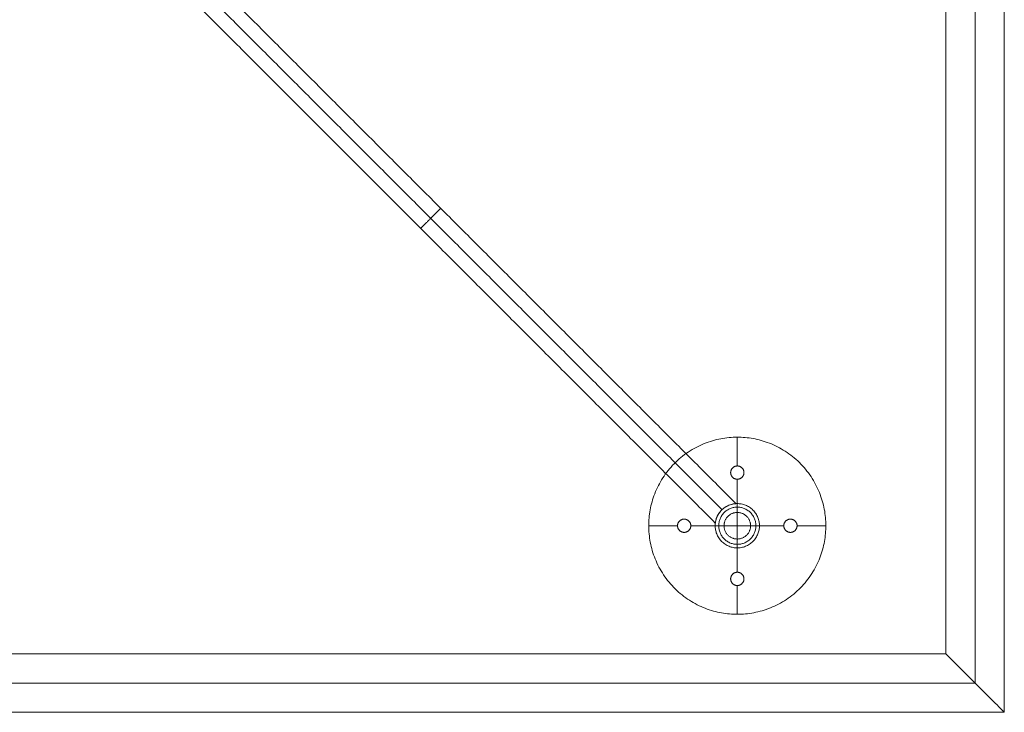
# Model space of a CAD drawing. Header units: millimetres. Extents: x -10783 to -8683, y 276 to 1176.
# Tile 6 of 8: x -9239 to -8683, y 276 to 667. Entities that reach past the tile are written whole.
import ezdxf

# ---------------------------------------------------------------- set-up
doc = ezdxf.new("R2010")
doc.units = ezdxf.units.MM
doc.header["$MEASUREMENT"] = 0
doc.layers.add('Default', color=7, linetype='Continuous', lineweight=18, true_color=0x000000)

msp = doc.modelspace()

# ---------------------------------------------------------------- linework, layer by layer
at = {"layer": 'Default'}
for p, q in [((-8683.32, 275.69, 930.81), (-8683.32, 1175.69, 930.81)), ((-8716.32, 308.69, 905.81), (-8716.32, 1142.69, 905.81)), ((-8834.09, 431.02, 905.98), (-8834.09, 414.77, 905.98)), ((-8834.09, 431.02, 909.48), (-8834.09, 414.77, 909.48)), ((-8831.94, 430.98, 905.98), (-8831.94, 430.98, 909.48)), ((-8834.09, 414.77, 905.98), (-8834.09, 414.77, 909.48)), ((-8837.84, 411.02, 905.98), (-8837.84, 411.02, 909.48)), ((-8834.09, 407.27, 905.98), (-8834.09, 393.52, 905.98)), ((-8834.09, 407.27, 905.98), (-8834.09, 407.27, 909.48)), ((-8834.09, 407.27, 909.48), (-8834.09, 393.52, 909.48)), ((-8830.34, 411.02, 905.98), (-8830.34, 411.02, 909.48)), ((-8834.09, 393.52, 909.48), (-8834.09, 391.52, 909.48)), ((-8834.09, 393.52, 205.98), (-8834.09, 391.52, 205.98)), ((-8834.09, 393.52, 205.98), (-8834.09, 368.52, 205.98)), ((-8834.09, 393.52, 199.98), (-8834.09, 388.52, 199.98)), ((-8834.09, 393.52, 198.98), (-8834.09, 388.52, 198.98)), ((-8834.09, 393.52, 192.98), (-8834.09, 368.52, 192.98)), ((-8864.09, 384.77, 905.98), (-8864.09, 384.77, 909.48)), ((-8804.09, 384.77, 905.98), (-8804.09, 384.77, 909.48)), ((-8884.09, 381.02, 905.98), (-8867.84, 381.02, 905.98)), ((-8884.09, 381.02, 909.48), (-8867.84, 381.02, 909.48)), ((-8884.04, 383.17, 905.98), (-8884.04, 383.17, 909.48)), ((-8867.84, 381.02, 905.98), (-8867.84, 381.02, 909.48)), ((-8860.34, 381.02, 905.98), (-8846.59, 381.02, 905.98)), ((-8860.34, 381.02, 905.98), (-8860.34, 381.02, 909.48)), ((-8860.34, 381.02, 909.48), (-8846.59, 381.02, 909.48)), ((-8846.59, 381.02, 909.48), (-8844.59, 381.02, 909.48)), ((-8846.59, 381.02, 205.98), (-8844.59, 381.02, 205.98)), ((-8846.59, 381.02, 205.98), (-8821.59, 381.02, 205.98)), ((-8846.59, 381.02, 199.98), (-8841.59, 381.02, 199.98)), ((-8846.59, 381.02, 198.98), (-8841.59, 381.02, 198.98)), ((-8846.59, 381.02, 192.98), (-8821.59, 381.02, 192.98)), ((-8826.59, 381.02, 199.98), (-8821.59, 381.02, 199.98)), ((-8826.59, 381.02, 198.98), (-8821.59, 381.02, 198.98)), ((-8823.59, 381.02, 909.48), (-8821.59, 381.02, 909.48)), ((-8823.59, 381.02, 205.98), (-8821.59, 381.02, 205.98)), ((-8821.59, 381.02, 905.98), (-8807.84, 381.02, 905.98)), ((-8821.59, 381.02, 909.48), (-8807.84, 381.02, 909.48)), ((-8807.84, 381.02, 905.98), (-8807.84, 381.02, 909.48)), ((-8800.34, 381.02, 905.98), (-8784.09, 381.02, 905.98)), ((-8800.34, 381.02, 905.98), (-8800.34, 381.02, 909.48)), ((-8800.34, 381.02, 909.48), (-8784.09, 381.02, 909.48)), ((-8784.13, 378.87, 905.98), (-8784.13, 378.87, 909.48)), ((-8864.09, 377.27, 905.98), (-8864.09, 377.27, 909.48)), ((-8834.09, 373.52, 199.98), (-8834.09, 368.52, 199.98)), ((-8834.09, 373.52, 198.98), (-8834.09, 368.52, 198.98)), ((-8804.09, 377.27, 905.98), (-8804.09, 377.27, 909.48)), ((-8834.09, 370.52, 909.48), (-8834.09, 368.52, 909.48)), ((-8834.09, 370.52, 205.98), (-8834.09, 368.52, 205.98)), ((-8834.09, 368.52, 905.98), (-8834.09, 354.77, 905.98)), ((-8834.09, 368.52, 909.48), (-8834.09, 354.77, 909.48)), ((-8837.84, 351.02, 905.98), (-8837.84, 351.02, 909.48)), ((-8834.09, 354.77, 905.98), (-8834.09, 354.77, 909.48)), ((-8830.34, 351.02, 905.98), (-8830.34, 351.02, 909.48)), ((-8834.09, 347.27, 905.98), (-8834.09, 331.02, 905.98)), ((-8834.09, 347.27, 905.98), (-8834.09, 347.27, 909.48)), ((-8834.09, 347.27, 909.48), (-8834.09, 331.02, 909.48)), ((-8836.23, 331.07, 905.98), (-8836.23, 331.07, 909.48)), ((-10750.32, 308.69, 905.81), (-8716.32, 308.69, 905.81)), ((-10783.32, 275.69, 930.81), (-8683.32, 275.69, 930.81))]:
    msp.add_line(p, q, dxfattribs=at)
msp.add_lwpolyline([(-10783.32, 275.69), (-8683.32, 275.69), (-8683.32, 1175.69), (-10783.32, 1175.69)], close=True, dxfattribs=at)
for points, degree in [([(-8683.32, 275.69, 930.81), (-8683.32, 575.71, 930.81), (-8683.32, 875.67, 930.81), (-8683.32, 1175.69, 930.81)], 3), ([(-8683.32, 275.69, 924.81), (-8683.32, 575.71, 924.81), (-8683.32, 875.67, 924.81), (-8683.32, 1175.69, 924.81)], 3), ([(-8683.32, 275.69, 927.81), (-8683.32, 575.71, 927.81), (-8683.32, 875.67, 927.81), (-8683.32, 1175.69, 927.81)], 3), ([(-8699.82, 292.19, 915.31), (-8699.82, 581.2, 915.31), (-8699.82, 870.17, 915.31), (-8699.82, 1159.19, 915.31)], 3), ([(-8716.32, 308.69, 905.81), (-8716.32, 586.7, 905.81), (-8716.32, 864.67, 905.81), (-8716.32, 1142.69, 905.81)], 3), ([(-8834.82, 393.5, 632.3), (-9000.56, 559.24, 632.4), (-9166.3, 724.98, 632.5)], 2), ([(-8846.49, 382.55, 632.3), (-9011.89, 547.95, 632.4), (-9177.28, 713.34, 632.5)], 2), ([(-8842.7, 390.08, 640.3), (-9006.22, 553.59, 640.4), (-9169.74, 717.11, 640.5)], 2), ([(-8842.7, 390.08, 624.3), (-9006.22, 553.59, 624.4), (-9169.74, 717.11, 624.5)], 2), ([(-8834.09, 393.52, 905.98), (-8834.09, 393.52, 555.98), (-8834.09, 393.52, 205.98)], 2), ([(-8834.09, 393.52, 205.98), (-8834.09, 393.52, 202.98), (-8834.09, 393.52, 199.98)], 2), ([(-8834.09, 393.52, 198.98), (-8834.09, 393.52, 195.98), (-8834.09, 393.52, 192.98)], 2), ([(-8834.09, 391.52, 909.48), (-8834.09, 391.52, 557.73), (-8834.09, 391.52, 205.98)], 2), ([(-8834.09, 388.52, 198.98), (-8834.09, 388.52, 199.48), (-8834.09, 388.52, 199.98)], 2), ([(-8846.59, 381.02, 905.98), (-8846.59, 381.02, 555.98), (-8846.59, 381.02, 205.98)], 2), ([(-8846.59, 381.02, 205.98), (-8846.59, 381.02, 202.98), (-8846.59, 381.02, 199.98)], 2), ([(-8846.59, 381.02, 198.98), (-8846.59, 381.02, 195.98), (-8846.59, 381.02, 192.98)], 2), ([(-8844.59, 381.02, 909.48), (-8844.59, 381.02, 557.73), (-8844.59, 381.02, 205.98)], 2), ([(-8841.59, 381.02, 198.98), (-8841.59, 381.02, 199.48), (-8841.59, 381.02, 199.98)], 2), ([(-8826.59, 381.02, 198.98), (-8826.59, 381.02, 199.48), (-8826.59, 381.02, 199.98)], 2), ([(-8823.59, 381.02, 909.48), (-8823.59, 381.02, 557.73), (-8823.59, 381.02, 205.98)], 2), ([(-8821.59, 381.02, 905.98), (-8821.59, 381.02, 555.98), (-8821.59, 381.02, 205.98)], 2), ([(-8821.59, 381.02, 205.98), (-8821.59, 381.02, 202.98), (-8821.59, 381.02, 199.98)], 2), ([(-8821.59, 381.02, 198.98), (-8821.59, 381.02, 195.98), (-8821.59, 381.02, 192.98)], 2), ([(-8834.09, 373.52, 198.98), (-8834.09, 373.52, 199.48), (-8834.09, 373.52, 199.98)], 2), ([(-8834.09, 370.52, 909.48), (-8834.09, 370.52, 557.73), (-8834.09, 370.52, 205.98)], 2), ([(-8834.09, 368.52, 905.98), (-8834.09, 368.52, 555.98), (-8834.09, 368.52, 205.98)], 2), ([(-8834.09, 368.52, 205.98), (-8834.09, 368.52, 202.98), (-8834.09, 368.52, 199.98)], 2), ([(-8834.09, 368.52, 198.98), (-8834.09, 368.52, 195.98), (-8834.09, 368.52, 192.98)], 2), ([(-10750.32, 308.69, 905.81), (-10072.33, 308.69, 905.81), (-9394.31, 308.69, 905.81), (-8716.32, 308.69, 905.81)], 3), ([(-10766.82, 292.19, 915.31), (-10077.83, 292.19, 915.31), (-9388.81, 292.19, 915.31), (-8699.82, 292.19, 915.31)], 3), ([(-10783.32, 275.69, 930.81), (-10083.33, 275.69, 930.81), (-9383.31, 275.69, 930.81), (-8683.32, 275.69, 930.81)], 3), ([(-10783.32, 275.69, 924.81), (-10083.33, 275.69, 924.81), (-9383.31, 275.69, 924.81), (-8683.32, 275.69, 924.81)], 3), ([(-10783.32, 275.69, 927.81), (-10083.33, 275.69, 927.81), (-9383.31, 275.69, 927.81), (-8683.32, 275.69, 927.81)], 3), ([(-8683.32, 275.69, 930.81), (-8683.32, 275.69, 927.81), (-8683.32, 275.69, 924.81)], 2), ([(-8683.32, 275.69, 924.81), (-8683.32, 275.69, 924.81), (-8683.32, 275.69, 924.81)], 2), ([(-8683.32, 275.69, 930.81), (-8683.32, 275.69, 927.81), (-8683.32, 275.69, 924.81)], 2), ([(-8683.32, 275.69, 924.81), (-8683.32, 275.69, 924.81), (-8683.32, 275.69, 924.81)], 2)]:
    msp.add_open_spline(points, degree=degree, dxfattribs=at)
for points, weights, knots in [([(-9012.87, 548.93, 632.4), (-9012.87, 548.93, 640.4), (-9007.21, 554.59, 640.4), (-9001.56, 560.24, 640.4), (-9001.55, 560.24, 632.4), (-9001.55, 560.24, 624.4), (-9007.21, 554.58, 624.4), (-9012.87, 548.92, 624.4), (-9012.87, 548.93, 632.4)], [1, 0.707106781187, 1, 0.707106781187, 1, 0.707106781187, 1, 0.707106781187, 1], [0, 0, 0, 12.566371, 12.566371, 25.132741, 25.132741, 37.699112, 37.699112, 50.265482, 50.265482, 50.265482]), ([(-8884.04, 383.17, 905.98), (-8881.89, 433.12, 905.98), (-8831.94, 430.98, 905.98), (-8781.98, 428.83, 905.98), (-8784.13, 378.87, 905.98), (-8786.28, 328.92, 905.98), (-8836.23, 331.07, 905.98), (-8886.19, 333.22, 905.98), (-8884.04, 383.17, 905.98)], [1, 0.707106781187, 1, 0.707106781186, 1, 0.707106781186, 1, 0.707106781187, 1], [0, 0, 0, 78.539816, 78.539816, 157.079633, 157.079633, 235.619449, 235.619449, 314.159265, 314.159265, 314.159265]), ([(-8884.04, 383.17, 909.48), (-8881.89, 433.12, 909.48), (-8831.94, 430.98, 909.48), (-8781.98, 428.83, 909.48), (-8784.13, 378.87, 909.48), (-8786.28, 328.92, 909.48), (-8836.23, 331.07, 909.48), (-8886.19, 333.22, 909.48), (-8884.04, 383.17, 909.48)], [1, 0.707106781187, 1, 0.707106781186, 1, 0.707106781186, 1, 0.707106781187, 1], [0, 0, 0, 78.539816, 78.539816, 157.079633, 157.079633, 235.619449, 235.619449, 314.159265, 314.159265, 314.159265]), ([(-8884.04, 383.17, 907.73), (-8886.19, 333.22, 907.73), (-8836.23, 331.07, 907.73), (-8786.28, 328.92, 907.73), (-8784.13, 378.87, 907.73), (-8781.98, 428.83, 907.73), (-8831.94, 430.98, 907.73), (-8881.89, 433.12, 907.73), (-8884.04, 383.17, 907.73)], [1, 0.707106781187, 1, 0.707106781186, 1, 0.707106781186, 1, 0.707106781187, 1], [-314.159265, -314.159265, -314.159265, -235.619449, -235.619449, -157.079633, -157.079633, -78.539816, -78.539816, 0, 0, 0]), ([(-8830.34, 411.02, 905.98), (-8830.34, 407.27, 905.98), (-8834.09, 407.27, 905.98), (-8837.84, 407.27, 905.98), (-8837.84, 411.02, 905.98), (-8837.84, 414.77, 905.98), (-8834.09, 414.77, 905.98), (-8830.34, 414.77, 905.98), (-8830.34, 411.02, 905.98)], [1, 0.707106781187, 1, 0.707106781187, 1, 0.707106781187, 1, 0.707106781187, 1], [-23.561945, -23.561945, -23.561945, -17.671459, -17.671459, -11.780972, -11.780972, -5.890486, -5.890486, 0, 0, 0]), ([(-8830.34, 411.02, 909.48), (-8830.34, 414.77, 909.48), (-8834.09, 414.77, 909.48), (-8837.84, 414.77, 909.48), (-8837.84, 411.02, 909.48), (-8837.84, 407.27, 909.48), (-8834.09, 407.27, 909.48), (-8830.34, 407.27, 909.48), (-8830.34, 411.02, 909.48)], [1, 0.707106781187, 1, 0.707106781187, 1, 0.707106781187, 1, 0.707106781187, 1], [0, 0, 0, 5.890486, 5.890486, 11.780972, 11.780972, 17.671459, 17.671459, 23.561945, 23.561945, 23.561945]), ([(-8830.34, 411.02, 907.73), (-8830.34, 407.27, 907.73), (-8834.09, 407.27, 907.73), (-8837.84, 407.27, 907.73), (-8837.84, 411.02, 907.73), (-8837.84, 414.77, 907.73), (-8834.09, 414.77, 907.73), (-8830.34, 414.77, 907.73), (-8830.34, 411.02, 907.73)], [1, 0.707106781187, 1, 0.707106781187, 1, 0.707106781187, 1, 0.707106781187, 1], [-23.561945, -23.561945, -23.561945, -17.671459, -17.671459, -11.780972, -11.780972, -5.890486, -5.890486, 0, 0, 0]), ([(-8821.59, 381.02, 905.98), (-8821.59, 393.52, 905.98), (-8834.09, 393.52, 905.98), (-8846.59, 393.52, 905.98), (-8846.59, 381.02, 905.98), (-8846.59, 368.52, 905.98), (-8834.09, 368.52, 905.98), (-8821.59, 368.52, 905.98), (-8821.59, 381.02, 905.98)], [1, 0.707106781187, 1, 0.707106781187, 1, 0.707106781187, 1, 0.707106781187, 1], [0, 0, 0, 19.634954, 19.634954, 39.269908, 39.269908, 58.904862, 58.904862, 78.539816, 78.539816, 78.539816]), ([(-8821.59, 381.02, 909.48), (-8821.59, 368.52, 909.48), (-8834.09, 368.52, 909.48), (-8846.59, 368.52, 909.48), (-8846.59, 381.02, 909.48), (-8846.59, 393.52, 909.48), (-8834.09, 393.52, 909.48), (-8821.59, 393.52, 909.48), (-8821.59, 381.02, 909.48)], [1, 0.707106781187, 1, 0.707106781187, 1, 0.707106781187, 1, 0.707106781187, 1], [-78.539816, -78.539816, -78.539816, -58.904862, -58.904862, -39.269908, -39.269908, -19.634954, -19.634954, 0, 0, 0]), ([(-8821.59, 381.02, 205.98), (-8821.59, 368.52, 205.98), (-8834.09, 368.52, 205.98), (-8846.59, 368.52, 205.98), (-8846.59, 381.02, 205.98), (-8846.59, 393.52, 205.98), (-8834.09, 393.52, 205.98), (-8821.59, 393.52, 205.98), (-8821.59, 381.02, 205.98)], [1, 0.707106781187, 1, 0.707106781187, 1, 0.707106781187, 1, 0.707106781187, 1], [0, 0, 0, 19.634954, 19.634954, 39.269908, 39.269908, 58.904862, 58.904862, 78.539816, 78.539816, 78.539816]), ([(-8821.59, 381.02, 557.73), (-8821.59, 368.52, 557.73), (-8834.09, 368.52, 557.73), (-8846.59, 368.52, 557.73), (-8846.59, 381.02, 557.73), (-8846.59, 393.52, 557.73), (-8834.09, 393.52, 557.73), (-8821.59, 393.52, 557.73), (-8821.59, 381.02, 557.73)], [1, 0.707106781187, 1, 0.707106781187, 1, 0.707106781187, 1, 0.707106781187, 1], [0, 0, 0, 19.634954, 19.634954, 39.269908, 39.269908, 58.904862, 58.904862, 78.539816, 78.539816, 78.539816]), ([(-8821.59, 381.02, 205.98), (-8821.59, 368.52, 205.98), (-8834.09, 368.52, 205.98), (-8846.59, 368.52, 205.98), (-8846.59, 381.02, 205.98), (-8846.59, 393.52, 205.98), (-8834.09, 393.52, 205.98), (-8821.59, 393.52, 205.98), (-8821.59, 381.02, 205.98)], [1, 0.707106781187, 1, 0.707106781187, 1, 0.707106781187, 1, 0.707106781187, 1], [0, 0, 0, 19.634954, 19.634954, 39.269908, 39.269908, 58.904862, 58.904862, 78.539816, 78.539816, 78.539816]), ([(-8821.59, 381.02, 199.98), (-8821.59, 368.52, 199.98), (-8834.09, 368.52, 199.98), (-8846.59, 368.52, 199.98), (-8846.59, 381.02, 199.98), (-8846.59, 393.52, 199.98), (-8834.09, 393.52, 199.98), (-8821.59, 393.52, 199.98), (-8821.59, 381.02, 199.98)], [1, 0.707106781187, 1, 0.707106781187, 1, 0.707106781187, 1, 0.707106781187, 1], [0, 0, 0, 19.634954, 19.634954, 39.269908, 39.269908, 58.904862, 58.904862, 78.539816, 78.539816, 78.539816]), ([(-8821.59, 381.02, 198.98), (-8821.59, 368.52, 198.98), (-8834.09, 368.52, 198.98), (-8846.59, 368.52, 198.98), (-8846.59, 381.02, 198.98), (-8846.59, 393.52, 198.98), (-8834.09, 393.52, 198.98), (-8821.59, 393.52, 198.98), (-8821.59, 381.02, 198.98)], [1, 0.707106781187, 1, 0.707106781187, 1, 0.707106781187, 1, 0.707106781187, 1], [0, 0, 0, 19.634954, 19.634954, 39.269908, 39.269908, 58.904862, 58.904862, 78.539816, 78.539816, 78.539816]), ([(-8821.59, 381.02, 192.98), (-8821.59, 368.52, 192.98), (-8834.09, 368.52, 192.98), (-8846.59, 368.52, 192.98), (-8846.59, 381.02, 192.98), (-8846.59, 393.52, 192.98), (-8834.09, 393.52, 192.98), (-8821.59, 393.52, 192.98), (-8821.59, 381.02, 192.98)], [1, 0.707106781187, 1, 0.707106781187, 1, 0.707106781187, 1, 0.707106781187, 1], [0, 0, 0, 19.634954, 19.634954, 39.269908, 39.269908, 58.904862, 58.904862, 78.539816, 78.539816, 78.539816]), ([(-8821.59, 381.02, 202.98), (-8821.59, 368.52, 202.98), (-8834.09, 368.52, 202.98), (-8846.59, 368.52, 202.98), (-8846.59, 381.02, 202.98), (-8846.59, 393.52, 202.98), (-8834.09, 393.52, 202.98), (-8821.59, 393.52, 202.98), (-8821.59, 381.02, 202.98)], [1, 0.707106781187, 1, 0.707106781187, 1, 0.707106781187, 1, 0.707106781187, 1], [0, 0, 0, 19.634954, 19.634954, 39.269908, 39.269908, 58.904862, 58.904862, 78.539816, 78.539816, 78.539816]), ([(-8821.59, 381.02, 195.98), (-8821.59, 368.52, 195.98), (-8834.09, 368.52, 195.98), (-8846.59, 368.52, 195.98), (-8846.59, 381.02, 195.98), (-8846.59, 393.52, 195.98), (-8834.09, 393.52, 195.98), (-8821.59, 393.52, 195.98), (-8821.59, 381.02, 195.98)], [1, 0.707106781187, 1, 0.707106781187, 1, 0.707106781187, 1, 0.707106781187, 1], [0, 0, 0, 19.634954, 19.634954, 39.269908, 39.269908, 58.904862, 58.904862, 78.539816, 78.539816, 78.539816]), ([(-8823.59, 381.02, 909.48), (-8823.59, 391.52, 909.48), (-8834.09, 391.52, 909.48), (-8844.59, 391.52, 909.48), (-8844.59, 381.02, 909.48), (-8844.59, 370.52, 909.48), (-8834.09, 370.52, 909.48), (-8823.59, 370.52, 909.48), (-8823.59, 381.02, 909.48)], [1, 0.707106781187, 1, 0.707106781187, 1, 0.707106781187, 1, 0.707106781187, 1], [78.539816, 78.539816, 78.539816, 95.033178, 95.033178, 111.526539, 111.526539, 128.019901, 128.019901, 144.513262, 144.513262, 144.513262]), ([(-8823.59, 381.02, 205.98), (-8823.59, 391.52, 205.98), (-8834.09, 391.52, 205.98), (-8844.59, 391.52, 205.98), (-8844.59, 381.02, 205.98), (-8844.59, 370.52, 205.98), (-8834.09, 370.52, 205.98), (-8823.59, 370.52, 205.98), (-8823.59, 381.02, 205.98)], [1, 0.707106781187, 1, 0.707106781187, 1, 0.707106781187, 1, 0.707106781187, 1], [78.539816, 78.539816, 78.539816, 95.033178, 95.033178, 111.526539, 111.526539, 128.019901, 128.019901, 144.513262, 144.513262, 144.513262]), ([(-8823.59, 381.02, 557.73), (-8823.59, 391.52, 557.73), (-8834.09, 391.52, 557.73), (-8844.59, 391.52, 557.73), (-8844.59, 381.02, 557.73), (-8844.59, 370.52, 557.73), (-8834.09, 370.52, 557.73), (-8823.59, 370.52, 557.73), (-8823.59, 381.02, 557.73)], [1, 0.707106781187, 1, 0.707106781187, 1, 0.707106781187, 1, 0.707106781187, 1], [78.539816, 78.539816, 78.539816, 95.033178, 95.033178, 111.526539, 111.526539, 128.019901, 128.019901, 144.513262, 144.513262, 144.513262]), ([(-8864.09, 377.27, 905.98), (-8860.34, 377.27, 905.98), (-8860.34, 381.02, 905.98), (-8860.34, 384.77, 905.98), (-8864.09, 384.77, 905.98), (-8867.84, 384.77, 905.98), (-8867.84, 381.02, 905.98), (-8867.84, 377.27, 905.98), (-8864.09, 377.27, 905.98)], [1, 0.707106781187, 1, 0.707106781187, 1, 0.707106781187, 1, 0.707106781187, 1], [-23.561945, -23.561945, -23.561945, -17.671459, -17.671459, -11.780972, -11.780972, -5.890486, -5.890486, 0, 0, 0]), ([(-8864.09, 377.27, 909.48), (-8860.34, 377.27, 909.48), (-8860.34, 381.02, 909.48), (-8860.34, 384.77, 909.48), (-8864.09, 384.77, 909.48), (-8867.84, 384.77, 909.48), (-8867.84, 381.02, 909.48), (-8867.84, 377.27, 909.48), (-8864.09, 377.27, 909.48)], [1, 0.707106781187, 1, 0.707106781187, 1, 0.707106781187, 1, 0.707106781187, 1], [-23.561945, -23.561945, -23.561945, -17.671459, -17.671459, -11.780972, -11.780972, -5.890486, -5.890486, 0, 0, 0]), ([(-8864.09, 377.27, 907.73), (-8867.84, 377.27, 907.73), (-8867.84, 381.02, 907.73), (-8867.84, 384.77, 907.73), (-8864.09, 384.77, 907.73), (-8860.34, 384.77, 907.73), (-8860.34, 381.02, 907.73), (-8860.34, 377.27, 907.73), (-8864.09, 377.27, 907.73)], [1, 0.707106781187, 1, 0.707106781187, 1, 0.707106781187, 1, 0.707106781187, 1], [0, 0, 0, 5.890486, 5.890486, 11.780972, 11.780972, 17.671459, 17.671459, 23.561945, 23.561945, 23.561945]), ([(-8826.59, 381.02, 198.98), (-8826.59, 388.52, 198.98), (-8834.09, 388.52, 198.98), (-8841.59, 388.52, 198.98), (-8841.59, 381.02, 198.98), (-8841.59, 373.52, 198.98), (-8834.09, 373.52, 198.98), (-8826.59, 373.52, 198.98), (-8826.59, 381.02, 198.98)], [1, 0.707106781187, 1, 0.707106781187, 1, 0.707106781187, 1, 0.707106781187, 1], [0, 0, 0, 11.780972, 11.780972, 23.561945, 23.561945, 35.342917, 35.342917, 47.12389, 47.12389, 47.12389]), ([(-8826.59, 381.02, 199.98), (-8826.59, 388.52, 199.98), (-8834.09, 388.52, 199.98), (-8841.59, 388.52, 199.98), (-8841.59, 381.02, 199.98), (-8841.59, 373.52, 199.98), (-8834.09, 373.52, 199.98), (-8826.59, 373.52, 199.98), (-8826.59, 381.02, 199.98)], [1, 0.707106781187, 1, 0.707106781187, 1, 0.707106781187, 1, 0.707106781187, 1], [0, 0, 0, 11.780972, 11.780972, 23.561945, 23.561945, 35.342917, 35.342917, 47.12389, 47.12389, 47.12389]), ([(-8826.59, 381.02, 199.48), (-8826.59, 388.52, 199.48), (-8834.09, 388.52, 199.48), (-8841.59, 388.52, 199.48), (-8841.59, 381.02, 199.48), (-8841.59, 373.52, 199.48), (-8834.09, 373.52, 199.48), (-8826.59, 373.52, 199.48), (-8826.59, 381.02, 199.48)], [1, 0.707106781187, 1, 0.707106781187, 1, 0.707106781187, 1, 0.707106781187, 1], [0, 0, 0, 11.780972, 11.780972, 23.561945, 23.561945, 35.342917, 35.342917, 47.12389, 47.12389, 47.12389]), ([(-8804.09, 377.27, 905.98), (-8807.84, 377.27, 905.98), (-8807.84, 381.02, 905.98), (-8807.84, 384.77, 905.98), (-8804.09, 384.77, 905.98), (-8800.34, 384.77, 905.98), (-8800.34, 381.02, 905.98), (-8800.34, 377.27, 905.98), (-8804.09, 377.27, 905.98)], [1, 0.707106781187, 1, 0.707106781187, 1, 0.707106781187, 1, 0.707106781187, 1], [-23.561945, -23.561945, -23.561945, -17.671459, -17.671459, -11.780972, -11.780972, -5.890486, -5.890486, 0, 0, 0]), ([(-8804.09, 377.27, 909.48), (-8800.34, 377.27, 909.48), (-8800.34, 381.02, 909.48), (-8800.34, 384.77, 909.48), (-8804.09, 384.77, 909.48), (-8807.84, 384.77, 909.48), (-8807.84, 381.02, 909.48), (-8807.84, 377.27, 909.48), (-8804.09, 377.27, 909.48)], [1, 0.707106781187, 1, 0.707106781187, 1, 0.707106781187, 1, 0.707106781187, 1], [0, 0, 0, 5.890486, 5.890486, 11.780972, 11.780972, 17.671459, 17.671459, 23.561945, 23.561945, 23.561945]), ([(-8804.09, 377.27, 907.73), (-8807.84, 377.27, 907.73), (-8807.84, 381.02, 907.73), (-8807.84, 384.77, 907.73), (-8804.09, 384.77, 907.73), (-8800.34, 384.77, 907.73), (-8800.34, 381.02, 907.73), (-8800.34, 377.27, 907.73), (-8804.09, 377.27, 907.73)], [1, 0.707106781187, 1, 0.707106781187, 1, 0.707106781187, 1, 0.707106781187, 1], [-23.561945, -23.561945, -23.561945, -17.671459, -17.671459, -11.780972, -11.780972, -5.890486, -5.890486, 0, 0, 0]), ([(-8830.34, 351.02, 905.98), (-8830.34, 354.77, 905.98), (-8834.09, 354.77, 905.98), (-8837.84, 354.77, 905.98), (-8837.84, 351.02, 905.98), (-8837.84, 347.27, 905.98), (-8834.09, 347.27, 905.98), (-8830.34, 347.27, 905.98), (-8830.34, 351.02, 905.98)], [1, 0.707106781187, 1, 0.707106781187, 1, 0.707106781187, 1, 0.707106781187, 1], [-23.561945, -23.561945, -23.561945, -17.671459, -17.671459, -11.780972, -11.780972, -5.890486, -5.890486, 0, 0, 0]), ([(-8830.34, 351.02, 909.48), (-8830.34, 354.77, 909.48), (-8834.09, 354.77, 909.48), (-8837.84, 354.77, 909.48), (-8837.84, 351.02, 909.48), (-8837.84, 347.27, 909.48), (-8834.09, 347.27, 909.48), (-8830.34, 347.27, 909.48), (-8830.34, 351.02, 909.48)], [1, 0.707106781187, 1, 0.707106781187, 1, 0.707106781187, 1, 0.707106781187, 1], [-23.561945, -23.561945, -23.561945, -17.671459, -17.671459, -11.780972, -11.780972, -5.890486, -5.890486, 0, 0, 0]), ([(-8830.34, 351.02, 907.73), (-8830.34, 347.27, 907.73), (-8834.09, 347.27, 907.73), (-8837.84, 347.27, 907.73), (-8837.84, 351.02, 907.73), (-8837.84, 354.77, 907.73), (-8834.09, 354.77, 907.73), (-8830.34, 354.77, 907.73), (-8830.34, 351.02, 907.73)], [1, 0.707106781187, 1, 0.707106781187, 1, 0.707106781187, 1, 0.707106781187, 1], [0, 0, 0, 5.890486, 5.890486, 11.780972, 11.780972, 17.671459, 17.671459, 23.561945, 23.561945, 23.561945])]:
    msp.add_rational_spline(points, weights, degree=2, knots=knots, dxfattribs=at)
for points, knots in [([(-8846.49, 382.55, 632.3), (-8846.49, 382.55, 632.36), (-8846.49, 382.55, 632.43), (-8846.49, 382.56, 632.57), (-8846.49, 382.56, 632.64), (-8846.49, 382.57, 632.85), (-8846.49, 382.59, 632.98), (-8846.48, 382.64, 633.39), (-8846.47, 382.69, 633.67), (-8846.45, 382.89, 634.44), (-8846.42, 383.08, 634.93), (-8846.28, 383.8, 636.36), (-8846.13, 384.46, 637.21), (-8845.73, 385.59, 638.3), (-8845.56, 386, 638.64), (-8845.17, 386.82, 639.21), (-8844.95, 387.23, 639.46), (-8844.43, 388.05, 639.86), (-8844.14, 388.46, 640.02), (-8843.48, 389.29, 640.24), (-8843.11, 389.69, 640.3), (-8842.7, 390.08, 640.3), (-8842.31, 390.45, 640.3), (-8841.89, 390.8, 640.24), (-8841.03, 391.43, 640.02), (-8840.59, 391.71, 639.86), (-8839.71, 392.2, 639.45), (-8839.27, 392.4, 639.2), (-8838.43, 392.75, 638.63), (-8838.01, 392.9, 638.3), (-8837.43, 393.07, 637.76), (-8837.24, 393.12, 637.57), (-8836.87, 393.21, 637.18), (-8836.7, 393.25, 636.98), (-8836.36, 393.31, 636.56), (-8836.2, 393.34, 636.34), (-8835.91, 393.39, 635.89), (-8835.77, 393.41, 635.66), (-8835.38, 393.46, 634.94), (-8835.18, 393.48, 634.44), (-8834.96, 393.49, 633.65), (-8834.91, 393.5, 633.38), (-8834.85, 393.5, 632.97), (-8834.84, 393.5, 632.84), (-8834.83, 393.5, 632.64), (-8834.82, 393.5, 632.57), (-8834.82, 393.5, 632.43), (-8834.82, 393.5, 632.36), (-8834.82, 393.5, 632.3), (-8834.82, 393.5, 632.23), (-8834.82, 393.5, 632.16), (-8834.82, 393.5, 632.02), (-8834.83, 393.5, 631.95), (-8834.84, 393.5, 631.74), (-8834.86, 393.5, 631.6), (-8834.91, 393.5, 631.18), (-8834.97, 393.49, 630.91), (-8835.19, 393.47, 630.13), (-8835.39, 393.46, 629.64), (-8836.15, 393.36, 628.22), (-8836.85, 393.24, 627.36), (-8838.02, 392.89, 626.29), (-8838.44, 392.75, 625.95), (-8839.29, 392.4, 625.38), (-8839.72, 392.19, 625.14), (-8840.58, 391.71, 624.73), (-8841.01, 391.44, 624.58), (-8841.87, 390.82, 624.35), (-8842.3, 390.46, 624.3), (-8842.7, 390.08, 624.3), (-8843.1, 389.7, 624.3), (-8843.46, 389.31, 624.35), (-8844.13, 388.49, 624.57), (-8844.43, 388.06, 624.73), (-8844.95, 387.22, 625.14), (-8845.18, 386.8, 625.39), (-8845.57, 385.98, 625.97), (-8845.73, 385.58, 626.3), (-8845.93, 385.02, 626.84), (-8845.99, 384.84, 627.03), (-8846.1, 384.49, 627.42), (-8846.14, 384.32, 627.62), (-8846.23, 384, 628.05), (-8846.26, 383.85, 628.27), (-8846.32, 383.57, 628.72), (-8846.35, 383.44, 628.95), (-8846.42, 383.08, 629.67), (-8846.45, 382.88, 630.17), (-8846.47, 382.69, 630.96), (-8846.48, 382.63, 631.22), (-8846.49, 382.58, 631.62), (-8846.49, 382.57, 631.76), (-8846.49, 382.56, 631.96), (-8846.49, 382.55, 632.03), (-8846.49, 382.55, 632.16), (-8846.49, 382.55, 632.23), (-8846.49, 382.55, 632.3)], [0, 0, 0, 0, 0.207294, 0.207294, 0.414588, 0.414588, 0.829261, 0.829261, 1.659103, 1.659103, 3.239326, 3.239326, 6.460654, 6.460654, 8.1124, 8.1124, 9.6976, 9.6976, 11.281034, 11.281034, 12.947427, 12.947427, 12.947427, 14.583141, 14.583141, 16.217325, 16.217325, 17.84621, 17.84621, 19.473761, 19.473761, 20.287286, 20.287286, 21.100769, 21.100769, 21.914387, 21.914387, 22.72808, 22.72808, 24.363725, 24.363725, 25.181619, 25.181619, 25.590295, 25.590295, 25.794585, 25.794585, 25.998875, 25.998875, 25.998875, 26.208721, 26.208721, 26.418566, 26.418566, 26.838359, 26.838359, 27.678519, 27.678519, 29.273024, 29.273024, 32.522458, 32.522458, 34.1873, 34.1873, 35.787391, 35.787391, 37.385518, 37.385518, 39.065994, 39.065994, 39.065994, 40.687416, 40.687416, 42.307526, 42.307526, 43.922649, 43.922649, 45.536444, 45.536444, 46.341922, 46.341922, 47.147373, 47.147373, 47.952951, 47.952951, 48.75861, 48.75861, 50.376882, 50.376882, 51.185782, 51.185782, 51.589997, 51.589997, 51.792065, 51.792065, 51.994133, 51.994133, 51.994133, 51.994133]), ([(-8683.32, 275.69, 924.81), (-8686.07, 278.44, 923.22), (-8690.19, 282.56, 920.85), (-8695.69, 288.06, 917.68), (-8699.82, 292.19, 915.31), (-8703.94, 296.31, 912.93), (-8709.44, 301.81, 909.77), (-8713.57, 305.94, 907.39), (-8716.32, 308.69, 905.81)], [6, 6, 6, 6, 18.597123, 24.895684, 31.194246, 37.492807, 43.791369, 56.388492, 56.388492, 56.388492, 56.388492]), ([(-8683.32, 275.69, 930.81), (-8683.32, 275.69, 930.31), (-8683.32, 275.69, 929.56), (-8683.32, 275.69, 928.56), (-8683.32, 275.69, 927.81), (-8683.32, 275.69, 927.06), (-8683.32, 275.69, 926.06), (-8683.32, 275.69, 925.31), (-8683.32, 275.69, 924.81)], [0, 0, 0, 0, 1.5, 2.25, 3, 3.75, 4.5, 6, 6, 6, 6])]:
    msp.add_open_spline(points, degree=3, knots=knots, dxfattribs=at)

doc.saveas('drawing.dxf')
